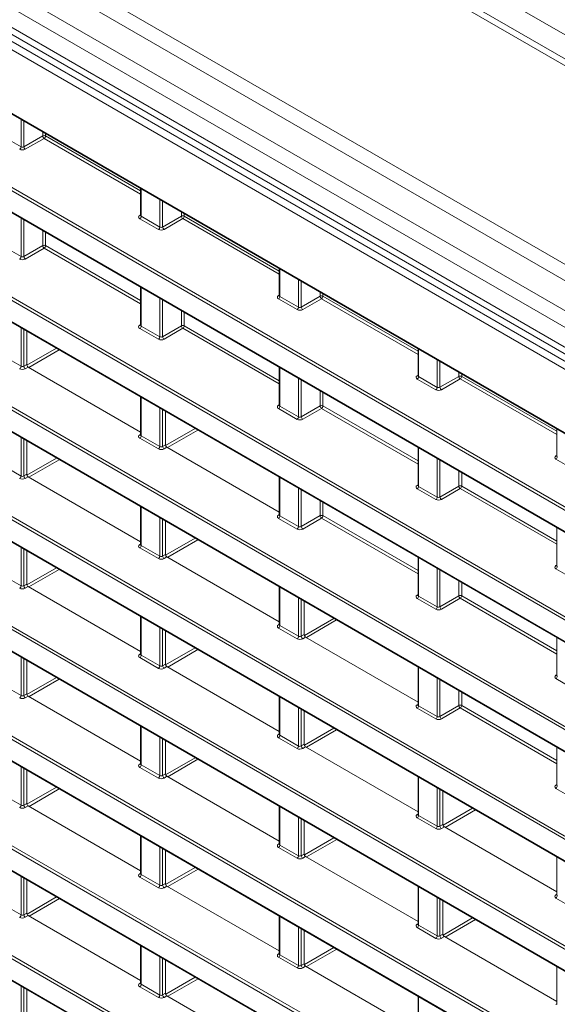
# Model space of a CAD drawing. Header units: millimetres. Extents: x 0 to 1118, y 0 to 864.
# Tile 41 of 156: x 838 to 851, y 271 to 296. Entities that reach past the tile are written whole.
import ezdxf

# ---------------------------------------------------------------- set-up
doc = ezdxf.new("R2010")
doc.units = ezdxf.units.MM

msp = doc.modelspace()

# ---------------------------------------------------------------- linework, layer by layer
at = {"color": 9, "linetype": 'Continuous', "lineweight": 0}
for p, q in [((772.541, 340.684), (867.341, 285.957)), ((866.557, 285.645), (771.504, 340.517)), ((862.284, 283.178), (767.231, 338.051)), ((862.034, 282.914), (766.981, 337.787)), ((861.711, 282.354), (766.658, 337.227)), ((861.607, 282.006), (766.555, 336.878)), ((766.181, 336.252), (862.331, 280.746)), ((861.607, 281.511), (766.555, 336.384)), ((862.244, 280.594), (766.095, 336.1)), ((767.896, 333.475), (860.442, 280.049)), ((859.209, 278.844), (769.129, 330.846)), ((769.164, 330.907), (859.244, 278.905)), ((863.535, 270.899), (764.804, 327.895)), ((764.839, 327.956), (863.569, 270.96)), ((764.804, 327.363), (863.535, 270.367)), ((863.535, 268.175), (764.804, 325.171)), ((764.839, 325.232), (863.569, 268.236)), ((764.804, 324.639), (863.535, 267.643)), ((859.487, 275.96), (777.321, 323.393)), ((777.426, 323.413), (859.522, 276.021)), ((777.321, 322.861), (859.487, 275.427)), ((764.839, 322.508), (863.569, 265.512)), ((863.535, 265.451), (764.804, 322.447)), ((764.804, 321.915), (863.535, 264.919)), ((764.839, 319.784), (863.569, 262.788)), ((863.535, 262.727), (764.804, 319.723)), ((764.804, 319.191), (863.535, 262.195)), ((863.535, 260.003), (764.804, 316.999)), ((764.839, 317.06), (863.569, 260.064)), ((764.804, 316.467), (863.535, 259.471)), ((793.44, 316.28), (859.209, 278.312)), ((863.535, 257.279), (764.804, 314.275)), ((764.839, 314.336), (863.569, 257.34)), ((764.804, 313.743), (863.535, 256.747)), ((837.778, 292.438), (837.778, 293.116)), ((837.849, 293.076), (837.849, 292.439)), ((837.318, 292.704), (837.778, 292.438)), ((837.849, 292.439), (838.317, 292.71)), ((838.353, 292.649), (837.884, 292.378)), ((838.317, 292.71), (838.317, 292.805)), ((840.75, 291.265), (838.353, 292.649)), ((838.388, 292.765), (838.388, 292.71)), ((838.388, 292.71), (840.75, 291.346)), ((840.765, 291.392), (840.765, 290.714)), ((841.226, 290.448), (841.226, 291.126)), ((841.296, 291.086), (841.296, 290.449)), ((840.729, 290.736), (840.75, 290.749)), ((840.765, 290.714), (841.226, 290.448)), ((841.296, 290.449), (841.765, 290.72)), ((841.765, 290.72), (841.765, 290.815)), ((841.835, 290.775), (841.835, 290.72)), ((841.835, 290.72), (844.197, 289.356)), ((837.778, 289.714), (837.778, 290.667)), ((837.849, 290.626), (837.849, 289.715)), ((841.191, 290.388), (840.73, 290.654)), ((841.8, 290.659), (841.331, 290.388)), ((844.197, 289.275), (841.8, 290.659)), ((838.317, 289.986), (838.317, 290.356)), ((838.388, 290.315), (838.388, 289.986)), ((837.318, 289.98), (837.778, 289.714)), ((837.849, 289.715), (838.317, 289.986)), ((838.388, 289.986), (840.75, 288.622)), ((838.353, 289.925), (837.884, 289.654)), ((840.75, 288.541), (838.353, 289.925)), ((844.212, 289.402), (844.212, 288.724)), ((844.673, 288.458), (844.673, 289.136)), ((844.743, 289.096), (844.743, 288.459)), ((840.765, 288.943), (840.765, 287.99)), ((844.176, 288.746), (844.197, 288.759)), ((844.212, 288.724), (844.673, 288.458)), ((844.743, 288.459), (845.212, 288.73)), ((845.212, 288.73), (845.212, 288.825)), ((845.282, 288.785), (845.282, 288.73)), ((845.282, 288.73), (847.644, 287.366)), ((841.226, 287.724), (841.226, 288.677)), ((841.296, 288.636), (841.296, 287.725)), ((844.638, 288.398), (844.177, 288.664)), ((845.247, 288.669), (844.778, 288.398)), ((847.644, 287.285), (845.247, 288.669)), ((841.765, 287.996), (841.765, 288.366)), ((841.835, 288.325), (841.835, 287.996)), ((840.729, 288.012), (840.75, 288.025)), ((840.765, 287.99), (841.226, 287.724)), ((841.296, 287.725), (841.765, 287.996)), ((841.835, 287.996), (844.197, 286.632)), ((837.778, 286.99), (837.778, 287.943)), ((837.849, 287.902), (837.849, 286.991)), ((841.191, 287.663), (840.73, 287.929)), ((841.8, 287.935), (841.331, 287.664)), ((844.197, 286.551), (841.8, 287.935)), ((837.318, 287.256), (837.778, 286.99)), ((837.924, 287.015), (838.655, 287.437)), ((838.725, 287.396), (837.973, 286.962)), ((847.659, 287.412), (847.659, 286.734)), ((837.849, 286.991), (837.921, 287.033)), ((848.12, 286.468), (848.12, 287.146)), ((848.19, 287.106), (848.19, 286.469)), ((837.956, 286.972), (837.884, 286.93)), ((844.212, 286.953), (844.212, 286)), ((847.623, 286.756), (847.644, 286.769)), ((848.659, 286.74), (848.659, 286.835)), ((848.729, 286.795), (848.729, 286.74)), ((844.673, 285.734), (844.673, 286.687)), ((844.743, 286.646), (844.743, 285.735)), ((848.085, 286.408), (847.624, 286.674)), ((847.659, 286.734), (848.12, 286.468)), ((848.19, 286.469), (848.659, 286.74)), ((848.694, 286.679), (848.225, 286.408)), ((851.092, 285.295), (848.694, 286.679)), ((848.729, 286.74), (851.092, 285.376)), ((845.212, 286.006), (845.212, 286.376)), ((845.282, 286.335), (845.282, 286.006)), ((840.765, 286.219), (840.765, 285.266)), ((844.176, 286.022), (844.197, 286.035)), ((841.226, 285), (841.226, 285.953)), ((841.296, 285.912), (841.296, 285.001)), ((844.638, 285.673), (844.177, 285.939)), ((844.212, 286), (844.673, 285.734)), ((844.743, 285.735), (845.212, 286.006)), ((845.247, 285.945), (844.778, 285.674)), ((847.644, 284.561), (845.247, 285.945)), ((845.282, 286.006), (847.644, 284.642)), ((840.729, 285.288), (840.75, 285.301)), ((841.371, 285.025), (842.102, 285.447)), ((842.172, 285.406), (841.421, 284.972)), ((837.778, 284.266), (837.778, 285.219)), ((837.849, 285.178), (837.849, 284.267)), ((841.191, 284.939), (840.73, 285.205)), ((840.765, 285.266), (841.226, 285)), ((841.296, 285.001), (841.368, 285.043)), ((841.404, 284.982), (841.331, 284.94)), ((847.659, 284.963), (847.659, 284.01)), ((837.924, 284.29), (838.656, 284.712)), ((838.726, 284.672), (837.974, 284.238)), ((848.12, 283.744), (848.12, 284.697)), ((848.19, 284.656), (848.19, 283.745)), ((851.07, 284.766), (851.092, 284.779)), ((851.532, 284.418), (851.071, 284.684)), ((837.318, 284.532), (837.778, 284.266)), ((848.659, 284.016), (848.659, 284.386)), ((848.729, 284.345), (848.729, 284.016)), ((837.849, 284.267), (837.921, 284.309)), ((837.956, 284.248), (837.884, 284.206)), ((844.212, 284.229), (844.212, 283.276)), ((844.673, 283.01), (844.673, 283.963)), ((844.743, 283.922), (844.743, 283.011)), ((847.623, 284.032), (847.644, 284.045)), ((848.085, 283.683), (847.624, 283.949)), ((847.659, 284.01), (848.12, 283.744)), ((848.19, 283.745), (848.659, 284.016)), ((848.694, 283.955), (848.225, 283.684)), ((851.092, 282.571), (848.694, 283.955)), ((848.729, 284.016), (851.092, 282.652)), ((845.212, 283.282), (845.212, 283.652)), ((845.282, 283.611), (845.282, 283.282)), ((840.765, 283.495), (840.765, 282.542)), ((841.226, 282.276), (841.226, 283.229)), ((841.296, 283.188), (841.296, 282.277)), ((844.176, 283.298), (844.197, 283.311)), ((844.638, 282.949), (844.177, 283.215)), ((844.212, 283.276), (844.673, 283.01)), ((844.743, 283.011), (845.212, 283.282)), ((845.247, 283.221), (844.778, 282.95)), ((847.644, 281.837), (845.247, 283.221)), ((845.282, 283.282), (847.644, 281.918)), ((841.371, 282.3), (842.103, 282.722)), ((842.173, 282.682), (841.422, 282.248)), ((837.778, 281.542), (837.778, 282.495)), ((837.849, 282.454), (837.849, 281.543)), ((840.729, 282.564), (840.75, 282.577)), ((841.191, 282.215), (840.73, 282.481)), ((840.765, 282.542), (841.226, 282.276)), ((841.296, 282.277), (841.368, 282.319)), ((841.404, 282.258), (841.331, 282.216)), ((847.659, 282.239), (847.659, 281.286)), ((837.925, 281.565), (838.657, 281.988)), ((838.727, 281.947), (837.975, 281.513)), ((848.12, 281.02), (848.12, 281.973)), ((848.19, 281.932), (848.19, 281.021)), ((851.07, 282.042), (851.092, 282.055)), ((851.532, 281.693), (851.071, 281.959)), ((837.318, 281.808), (837.778, 281.542)), ((848.659, 281.292), (848.659, 281.662)), ((837.849, 281.543), (837.921, 281.585)), ((837.956, 281.524), (837.884, 281.482)), ((844.212, 281.505), (844.212, 280.552)), ((848.729, 281.621), (848.729, 281.292)), ((844.673, 280.286), (844.673, 281.239)), ((844.743, 281.198), (844.743, 280.287)), ((847.623, 281.308), (847.644, 281.321)), ((848.085, 280.959), (847.624, 281.225)), ((847.659, 281.286), (848.12, 281.02)), ((848.19, 281.021), (848.659, 281.292)), ((848.694, 281.231), (848.225, 280.96)), ((851.092, 279.847), (848.694, 281.231)), ((848.729, 281.292), (851.092, 279.928)), ((840.765, 280.771), (840.765, 279.818)), ((844.819, 280.31), (845.55, 280.732)), ((845.621, 280.692), (844.869, 280.258)), ((841.226, 279.552), (841.226, 280.505)), ((841.296, 280.464), (841.296, 279.553)), ((844.176, 280.574), (844.197, 280.587)), ((844.638, 280.225), (844.177, 280.491)), ((844.212, 280.552), (844.673, 280.286)), ((844.743, 280.287), (844.815, 280.329)), ((844.851, 280.268), (844.778, 280.226)), ((841.372, 279.575), (842.104, 279.998)), ((842.174, 279.957), (841.423, 279.523)), ((837.778, 278.818), (837.778, 279.771)), ((837.849, 279.73), (837.849, 278.819)), ((840.729, 279.84), (840.75, 279.853)), ((841.191, 279.491), (840.73, 279.757)), ((840.765, 279.818), (841.226, 279.552)), ((841.296, 279.553), (841.368, 279.595)), ((841.404, 279.534), (841.331, 279.492)), ((847.659, 279.515), (847.659, 278.562)), ((837.925, 278.84), (838.658, 279.263)), ((838.728, 279.222), (837.976, 278.788)), ((848.12, 278.296), (848.12, 279.249)), ((848.19, 279.208), (848.19, 278.297)), ((851.07, 279.318), (851.092, 279.331)), ((851.532, 278.969), (851.071, 279.235)), ((837.318, 279.084), (837.778, 278.818)), ((837.849, 278.819), (837.921, 278.861)), ((837.956, 278.8), (837.884, 278.758)), ((844.212, 278.781), (844.212, 277.828)), ((848.659, 278.568), (848.659, 278.938)), ((848.729, 278.897), (848.729, 278.568)), ((844.673, 277.562), (844.673, 278.515)), ((844.743, 278.474), (844.743, 277.563)), ((847.623, 278.584), (847.644, 278.597)), ((848.085, 278.235), (847.624, 278.501)), ((847.659, 278.562), (848.12, 278.296)), ((848.19, 278.297), (848.659, 278.568)), ((848.694, 278.507), (848.225, 278.236)), ((851.092, 277.123), (848.694, 278.507)), ((848.729, 278.568), (851.092, 277.204)), ((840.765, 278.047), (840.765, 277.094)), ((844.819, 277.585), (845.551, 278.008)), ((845.622, 277.967), (844.87, 277.533)), ((841.226, 276.828), (841.226, 277.781)), ((841.296, 277.74), (841.296, 276.829)), ((844.176, 277.85), (844.197, 277.863)), ((844.638, 277.501), (844.177, 277.767)), ((844.212, 277.828), (844.673, 277.562)), ((844.743, 277.563), (844.815, 277.605)), ((844.851, 277.544), (844.778, 277.502)), ((841.372, 276.85), (842.105, 277.273)), ((842.175, 277.232), (841.424, 276.798)), ((837.778, 276.094), (837.778, 277.047)), ((837.849, 277.006), (837.849, 276.095)), ((840.729, 277.116), (840.75, 277.129)), ((841.191, 276.767), (840.73, 277.033)), ((840.765, 277.094), (841.226, 276.828)), ((841.296, 276.829), (841.368, 276.871)), ((841.404, 276.81), (841.331, 276.768)), ((847.659, 276.791), (847.659, 275.838)), ((837.925, 276.115), (838.659, 276.538)), ((838.729, 276.498), (837.977, 276.064)), ((848.12, 275.572), (848.12, 276.525)), ((851.07, 276.594), (851.092, 276.607)), ((851.532, 276.245), (851.071, 276.511)), ((837.318, 276.36), (837.778, 276.094)), ((848.19, 276.484), (848.19, 275.573)), ((837.849, 276.095), (837.921, 276.137)), ((837.956, 276.076), (837.884, 276.034)), ((844.212, 276.057), (844.212, 275.104)), ((848.266, 275.595), (848.998, 276.018)), ((844.673, 274.838), (844.673, 275.791)), ((847.623, 275.86), (847.644, 275.873)), ((848.085, 275.511), (847.624, 275.777)), ((847.659, 275.838), (848.12, 275.572)), ((849.069, 275.977), (848.317, 275.543)), ((844.743, 275.75), (844.743, 274.839)), ((848.19, 275.573), (848.263, 275.615)), ((848.298, 275.554), (848.225, 275.512)), ((840.765, 275.323), (840.765, 274.37)), ((844.819, 274.86), (845.552, 275.283)), ((841.226, 274.104), (841.226, 275.057)), ((844.176, 275.126), (844.197, 275.139)), ((844.638, 274.777), (844.177, 275.043)), ((844.212, 275.104), (844.673, 274.838)), ((845.623, 275.242), (844.871, 274.808)), ((841.296, 275.016), (841.296, 274.105)), ((844.743, 274.839), (844.815, 274.881)), ((844.851, 274.82), (844.778, 274.778)), ((841.372, 274.125), (842.106, 274.548)), ((837.778, 273.37), (837.778, 274.322)), ((840.729, 274.391), (840.75, 274.405)), ((841.191, 274.043), (840.73, 274.309)), ((840.765, 274.37), (841.226, 274.104)), ((842.176, 274.508), (841.425, 274.074)), ((837.849, 274.282), (837.849, 273.371)), ((841.296, 274.105), (841.368, 274.147)), ((841.404, 274.086), (841.331, 274.044)), ((847.659, 274.067), (847.659, 273.114)), ((837.926, 273.39), (838.66, 273.814)), ((851.07, 273.87), (851.092, 273.883)), ((837.318, 273.636), (837.778, 273.37)), ((838.73, 273.773), (837.978, 273.339)), ((848.12, 272.848), (848.12, 273.801)), ((848.19, 273.76), (848.19, 272.849)), ((851.532, 273.521), (851.071, 273.787)), ((837.849, 273.371), (837.921, 273.413)), ((837.956, 273.352), (837.884, 273.31)), ((844.212, 273.333), (844.212, 272.38)), ((847.623, 273.136), (847.644, 273.149)), ((847.659, 273.114), (848.12, 272.848)), ((848.266, 272.87), (848.999, 273.293)), ((849.07, 273.252), (848.318, 272.818)), ((844.673, 272.114), (844.673, 273.067)), ((844.743, 273.026), (844.743, 272.115)), ((848.085, 272.787), (847.624, 273.053)), ((848.19, 272.849), (848.263, 272.891)), ((848.298, 272.83), (848.225, 272.788)), ((840.765, 272.599), (840.765, 271.646)), ((844.176, 272.401), (844.197, 272.415)), ((844.212, 272.38), (844.673, 272.114)), ((844.82, 272.135), (845.553, 272.558)), ((845.624, 272.518), (844.872, 272.084)), ((841.226, 271.38), (841.226, 272.332)), ((841.296, 272.292), (841.296, 271.381)), ((844.638, 272.053), (844.177, 272.319)), ((844.743, 272.115), (844.815, 272.157)), ((844.851, 272.096), (844.778, 272.054)), ((840.729, 271.667), (840.75, 271.681)), ((840.765, 271.646), (841.226, 271.38)), ((841.373, 271.4), (842.107, 271.824)), ((842.177, 271.783), (841.426, 271.349)), ((837.778, 270.646), (837.778, 271.598)), ((837.849, 271.558), (837.849, 270.647)), ((841.191, 271.319), (840.73, 271.585)), ((841.296, 271.381), (841.368, 271.423)), ((841.404, 271.362), (841.331, 271.32)), ((847.659, 271.343), (847.659, 270.39)), ((851.07, 271.146), (851.092, 271.159))]:
    msp.add_line(p, q, dxfattribs=at)
at = {"color": 7, "linetype": 'Continuous', "lineweight": 15}
for p, q in [((866.807, 285.669), (771.754, 340.542)), ((766.658, 336.155), (861.711, 281.282)), ((767.906, 333.452), (860.453, 280.027)), ((764.814, 327.34), (863.545, 270.344)), ((764.814, 324.616), (863.545, 267.62)), ((777.381, 322.809), (859.498, 275.405)), ((764.814, 321.892), (863.545, 264.896)), ((764.814, 319.168), (863.545, 262.172)), ((764.814, 316.444), (863.545, 259.448)), ((793.501, 316.228), (859.22, 278.289)), ((764.814, 313.72), (863.545, 256.724)), ((840.75, 291.401), (840.75, 290.735)), ((840.75, 290.735), (840.749, 290.729)), ((844.197, 289.411), (844.197, 288.745)), ((840.75, 288.951), (840.75, 288.011)), ((844.197, 288.745), (844.196, 288.739)), ((840.75, 288.011), (840.749, 288.005)), ((837.921, 287.033), (837.921, 287.86)), ((847.644, 287.421), (847.644, 286.755)), ((837.956, 286.972), (840.75, 285.359)), ((844.197, 286.961), (844.197, 286.021)), ((847.644, 286.755), (847.643, 286.749)), ((840.75, 286.227), (840.75, 285.287)), ((841.368, 285.043), (841.368, 285.87)), ((844.197, 286.021), (844.196, 286.015)), ((851.092, 285.431), (851.092, 284.765)), ((837.921, 284.309), (837.921, 285.136)), ((840.75, 285.287), (840.749, 285.281)), ((841.404, 284.982), (844.197, 283.369)), ((847.644, 284.971), (847.644, 284.031)), ((851.091, 284.765), (851.09, 284.759)), ((837.956, 284.248), (840.75, 282.635)), ((844.197, 284.237), (844.197, 283.297)), ((847.644, 284.031), (847.643, 284.025)), ((840.75, 283.503), (840.75, 282.563)), ((841.368, 282.319), (841.368, 283.146)), ((844.197, 283.297), (844.196, 283.291)), ((851.092, 282.981), (851.092, 282.041)), ((837.921, 281.585), (837.921, 282.412)), ((840.75, 282.563), (840.749, 282.557)), ((841.404, 282.258), (844.197, 280.645)), ((847.644, 282.247), (847.644, 281.307)), ((851.091, 282.041), (851.09, 282.035)), ((837.956, 281.524), (840.75, 279.911)), ((844.197, 281.513), (844.197, 280.573)), ((844.815, 280.329), (844.815, 281.156)), ((847.644, 281.307), (847.643, 281.301)), ((840.75, 280.779), (840.75, 279.839)), ((841.368, 279.595), (841.368, 280.422)), ((844.197, 280.573), (844.196, 280.567)), ((844.851, 280.268), (847.644, 278.655)), ((851.092, 280.257), (851.092, 279.317)), ((837.921, 278.861), (837.921, 279.688)), ((840.75, 279.839), (840.749, 279.833)), ((841.404, 279.534), (844.197, 277.921)), ((847.644, 279.523), (847.644, 278.583)), ((851.091, 279.317), (851.09, 279.311)), ((837.956, 278.8), (840.75, 277.187)), ((844.197, 278.789), (844.197, 277.849)), ((847.644, 278.583), (847.643, 278.577)), ((844.815, 277.605), (844.815, 278.432)), ((840.75, 278.055), (840.75, 277.115)), ((844.197, 277.849), (844.196, 277.843)), ((841.368, 276.871), (841.368, 277.698)), ((844.851, 277.544), (847.644, 275.931)), ((851.092, 277.533), (851.092, 276.593)), ((840.75, 277.115), (840.749, 277.109)), ((837.921, 276.137), (837.921, 276.964)), ((841.404, 276.81), (844.197, 275.197)), ((847.644, 276.799), (847.644, 275.859)), ((851.091, 276.593), (851.09, 276.587)), ((848.263, 275.615), (848.263, 276.442)), ((837.956, 276.076), (840.75, 274.463)), ((844.197, 276.065), (844.197, 275.125)), ((847.644, 275.859), (847.643, 275.853)), ((844.815, 274.881), (844.815, 275.708)), ((848.298, 275.554), (851.092, 273.941)), ((840.75, 275.331), (840.75, 274.391)), ((844.197, 275.125), (844.196, 275.119)), ((841.368, 274.147), (841.368, 274.974)), ((844.851, 274.82), (847.644, 273.207)), ((851.092, 274.809), (851.092, 273.869)), ((840.75, 274.391), (840.749, 274.385)), ((837.921, 273.413), (837.921, 274.24)), ((841.404, 274.086), (844.197, 272.473)), ((847.644, 274.075), (847.644, 273.135)), ((851.091, 273.869), (851.09, 273.863)), ((848.263, 272.891), (848.263, 273.718)), ((837.956, 273.352), (840.75, 271.739)), ((844.197, 273.341), (844.197, 272.401)), ((847.644, 273.135), (847.643, 273.129)), ((844.815, 272.157), (844.815, 272.984)), ((848.298, 272.83), (851.092, 271.217)), ((840.75, 272.607), (840.75, 271.667)), ((844.197, 272.401), (844.196, 272.395)), ((841.368, 271.423), (841.368, 272.25)), ((844.851, 272.096), (847.644, 270.483)), ((851.092, 272.085), (851.092, 271.145)), ((840.75, 271.667), (840.749, 271.661)), ((837.921, 270.689), (837.921, 271.516)), ((841.404, 271.362), (844.197, 269.749)), ((847.644, 271.351), (847.644, 270.411))]:
    msp.add_line(p, q, dxfattribs=at)
at = {"color": 9, "linetype": 'Continuous', "lineweight": 0}
for centre, radius, start, end in [((838.352, 292.641), 0.077, 62.6565, 116.7662), ((838.397, 292.715), 0.0793, 183.5222, 236.4778), ((838.311, 292.713), 0.077, 303.2297, 357.3477), ((837.702, 292.442), 0.077, 303.2297, 357.3477), ((837.928, 292.444), 0.0793, 183.5222, 236.4778), ((840.744, 290.759), 0.0279, 236.5278, 281.5634), ((840.688, 290.718), 0.077, 303.2297, 357.3477), ((841.799, 290.651), 0.077, 62.6565, 116.7662), ((841.844, 290.725), 0.0793, 183.5222, 236.4778), ((841.758, 290.723), 0.077, 303.2297, 357.3477), ((841.149, 290.452), 0.077, 303.2297, 357.3477), ((841.375, 290.454), 0.0793, 183.5222, 236.4778), ((838.352, 289.917), 0.077, 62.6565, 116.7662), ((838.397, 289.991), 0.0793, 183.5222, 236.4778), ((838.311, 289.989), 0.077, 303.2297, 357.3477), ((837.702, 289.718), 0.077, 303.2297, 357.3477), ((837.928, 289.72), 0.0793, 183.5222, 236.4778), ((844.191, 288.769), 0.0279, 236.5278, 281.5634), ((844.135, 288.728), 0.077, 303.2297, 357.3477), ((845.246, 288.661), 0.077, 62.6565, 116.7662), ((845.291, 288.735), 0.0793, 183.5222, 236.4778), ((845.205, 288.733), 0.077, 303.2297, 357.3477), ((844.596, 288.462), 0.077, 303.2297, 357.3477), ((844.822, 288.464), 0.0793, 183.5222, 236.4778), ((840.744, 288.035), 0.0279, 236.5278, 281.5634), ((840.688, 287.994), 0.077, 303.2297, 357.3477), ((841.799, 287.927), 0.077, 62.6565, 116.7662), ((841.844, 288.001), 0.0793, 183.5222, 236.4778), ((841.758, 287.999), 0.077, 303.2297, 357.3477), ((841.149, 287.728), 0.077, 303.2297, 357.3477), ((841.375, 287.73), 0.0793, 183.5222, 236.4778), ((837.702, 286.994), 0.077, 303.2297, 357.3477), ((837.928, 286.996), 0.0793, 183.5222, 236.4778), ((847.638, 286.779), 0.0279, 236.5278, 281.5634), ((847.582, 286.738), 0.077, 303.2297, 357.3477), ((848.694, 286.671), 0.077, 62.6565, 116.7662), ((848.738, 286.745), 0.0793, 183.5222, 236.4778), ((848.652, 286.743), 0.077, 303.2297, 357.3477), ((848.043, 286.472), 0.077, 303.2297, 357.3477), ((848.269, 286.474), 0.0793, 183.5222, 236.4778), ((844.191, 286.045), 0.0279, 236.5278, 281.5634), ((844.135, 286.004), 0.077, 303.2297, 357.3477), ((845.246, 285.937), 0.077, 62.6565, 116.7662), ((845.291, 286.011), 0.0793, 183.5222, 236.4778), ((845.205, 286.009), 0.077, 303.2297, 357.3477), ((844.596, 285.738), 0.077, 303.2297, 357.3477), ((844.822, 285.74), 0.0793, 183.5222, 236.4778), ((840.744, 285.311), 0.0279, 236.5278, 281.5634), ((840.688, 285.27), 0.077, 303.2297, 357.3477), ((841.149, 285.004), 0.077, 303.2297, 357.3477), ((841.375, 285.006), 0.0793, 183.5222, 236.4778), ((851.086, 284.789), 0.0279, 236.5278, 281.5634), ((851.029, 284.748), 0.077, 303.2297, 357.3477), ((837.702, 284.27), 0.077, 303.2297, 357.3477), ((837.928, 284.272), 0.0793, 183.5222, 236.4778), ((847.638, 284.055), 0.0279, 236.5278, 281.5634), ((847.582, 284.014), 0.077, 303.2297, 357.3477), ((848.694, 283.947), 0.077, 62.6565, 116.7662), ((848.738, 284.021), 0.0793, 183.5222, 236.4778), ((848.652, 284.019), 0.077, 303.2297, 357.3477), ((848.043, 283.748), 0.077, 303.2297, 357.3477), ((848.269, 283.75), 0.0793, 183.5222, 236.4778), ((844.191, 283.321), 0.0279, 236.5278, 281.5634), ((844.135, 283.28), 0.077, 303.2297, 357.3477), ((845.246, 283.213), 0.077, 62.6565, 116.7662), ((845.291, 283.287), 0.0793, 183.5222, 236.4778), ((845.205, 283.285), 0.077, 303.2297, 357.3477), ((844.596, 283.014), 0.077, 303.2297, 357.3477), ((844.822, 283.016), 0.0793, 183.5222, 236.4778), ((840.744, 282.587), 0.0279, 236.5278, 281.5634), ((840.688, 282.546), 0.077, 303.2297, 357.3477), ((841.149, 282.28), 0.077, 303.2297, 357.3477), ((841.375, 282.282), 0.0793, 183.5222, 236.4778), ((851.086, 282.065), 0.0279, 236.5278, 281.5634), ((851.029, 282.024), 0.077, 303.2297, 357.3477), ((837.702, 281.546), 0.077, 303.2297, 357.3477), ((837.928, 281.548), 0.0793, 183.5222, 236.4778), ((847.638, 281.331), 0.0279, 236.5278, 281.5634), ((847.582, 281.29), 0.077, 303.2297, 357.3477), ((848.694, 281.223), 0.077, 62.6565, 116.7662), ((848.738, 281.297), 0.0793, 183.5222, 236.4778), ((848.652, 281.295), 0.077, 303.2297, 357.3477), ((848.043, 281.024), 0.077, 303.2297, 357.3477), ((848.269, 281.026), 0.0793, 183.5222, 236.4778), ((844.191, 280.597), 0.0279, 236.5278, 281.5634), ((844.135, 280.556), 0.077, 303.2297, 357.3477), ((844.596, 280.29), 0.077, 303.2297, 357.3477), ((844.822, 280.292), 0.0793, 183.5222, 236.4778), ((840.744, 279.863), 0.0279, 236.5278, 281.5634), ((840.688, 279.822), 0.077, 303.2297, 357.3477), ((841.149, 279.556), 0.077, 303.2297, 357.3477), ((841.375, 279.558), 0.0793, 183.5222, 236.4778), ((851.086, 279.341), 0.0279, 236.5278, 281.5634), ((851.029, 279.3), 0.077, 303.2297, 357.3477), ((837.702, 278.822), 0.077, 303.2297, 357.3477), ((837.928, 278.824), 0.0793, 183.5222, 236.4778), ((847.638, 278.607), 0.0279, 236.5278, 281.5634), ((847.582, 278.566), 0.077, 303.2297, 357.3477), ((848.694, 278.499), 0.077, 62.6565, 116.7662), ((848.738, 278.573), 0.0793, 183.5222, 236.4778), ((848.652, 278.571), 0.077, 303.2297, 357.3477), ((848.043, 278.3), 0.077, 303.2297, 357.3477), ((848.269, 278.302), 0.0793, 183.5222, 236.4778), ((844.191, 277.873), 0.0279, 236.5278, 281.5634), ((844.135, 277.832), 0.077, 303.2297, 357.3477), ((844.596, 277.566), 0.077, 303.2297, 357.3477), ((844.822, 277.568), 0.0793, 183.5222, 236.4778), ((840.744, 277.139), 0.0279, 236.5278, 281.5634), ((840.688, 277.098), 0.077, 303.2297, 357.3477), ((841.149, 276.832), 0.077, 303.2297, 357.3477), ((841.375, 276.834), 0.0793, 183.5222, 236.4778), ((851.086, 276.617), 0.0279, 236.5278, 281.5634), ((851.029, 276.576), 0.077, 303.2297, 357.3477), ((837.702, 276.098), 0.077, 303.2297, 357.3477), ((837.928, 276.1), 0.0793, 183.5222, 236.4778), ((847.638, 275.883), 0.0279, 236.5278, 281.5634), ((847.582, 275.842), 0.077, 303.2297, 357.3477), ((848.043, 275.576), 0.077, 303.2297, 357.3477), ((848.269, 275.578), 0.0793, 183.5222, 236.4778), ((844.191, 275.149), 0.0279, 236.5278, 281.5634), ((844.135, 275.108), 0.077, 303.2297, 357.3477), ((844.596, 274.842), 0.077, 303.2297, 357.3477), ((844.822, 274.844), 0.0793, 183.5222, 236.4778), ((840.744, 274.415), 0.0279, 236.5278, 281.5634), ((840.688, 274.374), 0.077, 303.2297, 357.3477), ((841.149, 274.108), 0.077, 303.2297, 357.3477), ((841.375, 274.11), 0.0793, 183.5222, 236.4778), ((851.086, 273.893), 0.0279, 236.5278, 281.5634), ((851.029, 273.852), 0.077, 303.2297, 357.3477), ((837.702, 273.373), 0.077, 303.2297, 357.3477), ((837.928, 273.376), 0.0793, 183.5222, 236.4778), ((847.638, 273.159), 0.0279, 236.5278, 281.5634), ((847.582, 273.118), 0.077, 303.2297, 357.3477), ((848.043, 272.852), 0.077, 303.2297, 357.3477), ((848.269, 272.854), 0.0793, 183.5222, 236.4778), ((844.191, 272.425), 0.0279, 236.5278, 281.5634), ((844.135, 272.384), 0.077, 303.2297, 357.3477), ((844.596, 272.118), 0.077, 303.2297, 357.3477), ((844.822, 272.12), 0.0793, 183.5222, 236.4778), ((840.744, 271.691), 0.0279, 236.5278, 281.5634), ((840.688, 271.649), 0.077, 303.2297, 357.3477), ((841.149, 271.383), 0.077, 303.2297, 357.3477), ((841.375, 271.386), 0.0793, 183.5222, 236.4778)]:
    msp.add_arc(centre, radius, start, end, dxfattribs=at)
for centre, major_axis, ratio, start_param, end_param in [((837.814, 292.46), (0.05, 0.0016), 0.597067, 3.908285, 5.461628), ((837.814, 292.42), (0.1, 0.0015), 0.587275, 3.917956, 5.471299), ((840.801, 290.696), (0.1, 0.0015), 0.587275, 2.364613, 3.917956), ((840.8, 290.736), (0.05, 0.0016), 0.597067, 3.122887, 3.908285), ((841.261, 290.47), (0.05, 0.0016), 0.597067, 3.908285, 5.461628), ((841.262, 290.43), (0.1, 0.0015), 0.587275, 3.917956, 5.471299), ((837.814, 289.736), (0.05, 0.0016), 0.597067, 3.908285, 5.461628), ((837.814, 289.696), (0.1, 0.0015), 0.587275, 3.917956, 5.471299), ((844.248, 288.706), (0.1, 0.0015), 0.587275, 2.364613, 3.917956), ((844.247, 288.746), (0.05, 0.0016), 0.597067, 3.122887, 3.908285), ((844.709, 288.44), (0.1, 0.0015), 0.587275, 3.917956, 5.471299), ((844.708, 288.48), (0.05, 0.0016), 0.597067, 3.908285, 5.461628), ((840.801, 287.972), (0.1, 0.0015), 0.587275, 2.364613, 3.917956), ((840.8, 288.012), (0.05, 0.0016), 0.597067, 3.122887, 3.908285), ((841.262, 287.706), (0.1, 0.0015), 0.587275, 3.917956, 5.471299), ((841.261, 287.746), (0.05, 0.0016), 0.597067, 3.908285, 5.461628), ((837.814, 286.972), (0.1, 0.0015), 0.587275, 3.917956, 5.471299), ((837.814, 287.012), (0.05, 0.0016), 0.597067, 3.908285, 5.461628), ((847.695, 286.716), (0.1, 0.0015), 0.587275, 2.364613, 3.917956), ((847.694, 286.756), (0.05, 0.0016), 0.597067, 3.122887, 3.908285), ((848.156, 286.45), (0.1, 0.0015), 0.587275, 3.917956, 5.471299), ((848.155, 286.49), (0.05, 0.0016), 0.597067, 3.908285, 5.461628), ((844.248, 285.982), (0.1, 0.0015), 0.587275, 2.364613, 3.917956), ((844.247, 286.022), (0.05, 0.0016), 0.597067, 3.122887, 3.908285), ((844.709, 285.716), (0.1, 0.0015), 0.587275, 3.917956, 5.471299), ((844.708, 285.756), (0.05, 0.0016), 0.597067, 3.908285, 5.461628), ((840.801, 285.248), (0.1, 0.0015), 0.587275, 2.364613, 3.917956), ((840.8, 285.288), (0.05, 0.0016), 0.597067, 3.122887, 3.908285), ((841.262, 284.982), (0.1, 0.0015), 0.587275, 3.917956, 5.471299), ((841.261, 285.022), (0.05, 0.0016), 0.597067, 3.908285, 5.461628), ((851.142, 284.726), (0.1, 0.0015), 0.587275, 2.364613, 3.917956), ((851.142, 284.766), (0.05, 0.0016), 0.597067, 3.122887, 3.908285), ((837.814, 284.248), (0.1, 0.0015), 0.587275, 3.917956, 5.471299), ((837.814, 284.288), (0.05, 0.0016), 0.597067, 3.908285, 5.461628), ((847.695, 283.992), (0.1, 0.0015), 0.587275, 2.364613, 3.917956), ((847.694, 284.032), (0.05, 0.0016), 0.597067, 3.122887, 3.908285), ((848.156, 283.726), (0.1, 0.0015), 0.587275, 3.917956, 5.471299), ((848.155, 283.766), (0.05, 0.0016), 0.597067, 3.908285, 5.461628), ((844.248, 283.258), (0.1, 0.0015), 0.587275, 2.364613, 3.917956), ((844.247, 283.298), (0.05, 0.0016), 0.597067, 3.122887, 3.908285), ((844.709, 282.992), (0.1, 0.0015), 0.587275, 3.917956, 5.471299), ((844.708, 283.032), (0.05, 0.0016), 0.597067, 3.908285, 5.461628), ((840.801, 282.524), (0.1, 0.0015), 0.587275, 2.364613, 3.917956), ((840.8, 282.564), (0.05, 0.0016), 0.597067, 3.122887, 3.908285), ((841.262, 282.258), (0.1, 0.0015), 0.587275, 3.917956, 5.471299), ((841.261, 282.298), (0.05, 0.0016), 0.597067, 3.908285, 5.461628), ((851.142, 282.002), (0.1, 0.0015), 0.587275, 2.364613, 3.917956), ((851.142, 282.042), (0.05, 0.0016), 0.597067, 3.122887, 3.908285), ((837.814, 281.523), (0.1, 0.0015), 0.587275, 3.917956, 5.471299), ((837.814, 281.564), (0.05, 0.0016), 0.597067, 3.908285, 5.461628), ((847.695, 281.268), (0.1, 0.0015), 0.587275, 2.364613, 3.917956), ((847.694, 281.308), (0.05, 0.0016), 0.597067, 3.122887, 3.908285), ((848.156, 281.002), (0.1, 0.0015), 0.587275, 3.917956, 5.471299), ((848.155, 281.042), (0.05, 0.0016), 0.597067, 3.908285, 5.461628), ((844.248, 280.534), (0.1, 0.0015), 0.587275, 2.364613, 3.917956), ((844.247, 280.574), (0.05, 0.0016), 0.597067, 3.122887, 3.908285), ((844.709, 280.268), (0.1, 0.0015), 0.587275, 3.917956, 5.471299), ((844.708, 280.308), (0.05, 0.0016), 0.597067, 3.908285, 5.461628), ((840.801, 279.8), (0.1, 0.0015), 0.587275, 2.364613, 3.917956), ((840.8, 279.84), (0.05, 0.0016), 0.597067, 3.122887, 3.908285), ((841.262, 279.533), (0.1, 0.0015), 0.587275, 3.917956, 5.471299), ((841.261, 279.574), (0.05, 0.0016), 0.597067, 3.908285, 5.461628), ((851.142, 279.278), (0.1, 0.0015), 0.587275, 2.364613, 3.917956), ((851.142, 279.318), (0.05, 0.0016), 0.597067, 3.122887, 3.908285), ((837.814, 278.799), (0.1, 0.0015), 0.587275, 3.917956, 5.471299), ((837.814, 278.84), (0.05, 0.0016), 0.597067, 3.908285, 5.461628), ((847.695, 278.544), (0.1, 0.0015), 0.587275, 2.364613, 3.917956), ((847.694, 278.584), (0.05, 0.0016), 0.597067, 3.122887, 3.908285), ((848.156, 278.278), (0.1, 0.0015), 0.587275, 3.917956, 5.471299), ((848.155, 278.318), (0.05, 0.0016), 0.597067, 3.908285, 5.461628), ((844.248, 277.81), (0.1, 0.0015), 0.587275, 2.364613, 3.917956), ((844.247, 277.85), (0.05, 0.0016), 0.597067, 3.122887, 3.908285), ((844.709, 277.543), (0.1, 0.0015), 0.587275, 3.917956, 5.471299), ((844.708, 277.584), (0.05, 0.0016), 0.597067, 3.908285, 5.461628), ((840.801, 277.075), (0.1, 0.0015), 0.587275, 2.364613, 3.917956), ((840.8, 277.116), (0.05, 0.0016), 0.597067, 3.122887, 3.908285), ((841.262, 276.809), (0.1, 0.0015), 0.587275, 3.917956, 5.471299), ((841.261, 276.85), (0.05, 0.0016), 0.597067, 3.908285, 5.461628), ((851.142, 276.554), (0.1, 0.0015), 0.587275, 2.364613, 3.917956), ((851.142, 276.594), (0.05, 0.0016), 0.597067, 3.122887, 3.908285), ((837.814, 276.075), (0.1, 0.0015), 0.587275, 3.917956, 5.471299), ((837.814, 276.116), (0.05, 0.0016), 0.597067, 3.908285, 5.461628), ((847.695, 275.82), (0.1, 0.0015), 0.587275, 2.364613, 3.917956), ((847.694, 275.86), (0.05, 0.0016), 0.597067, 3.122887, 3.908285), ((848.155, 275.594), (0.05, 0.0016), 0.597067, 3.908285, 5.461628), ((848.156, 275.553), (0.1, 0.0015), 0.587275, 3.917956, 5.471299), ((844.248, 275.085), (0.1, 0.0015), 0.587275, 2.364613, 3.917956), ((844.247, 275.126), (0.05, 0.0016), 0.597067, 3.122887, 3.908285), ((844.708, 274.86), (0.05, 0.0016), 0.597067, 3.908285, 5.461628), ((844.709, 274.819), (0.1, 0.0015), 0.587275, 3.917956, 5.471299), ((840.801, 274.351), (0.1, 0.0015), 0.587275, 2.364613, 3.917956), ((840.8, 274.392), (0.05, 0.0016), 0.597067, 3.122887, 3.908285), ((841.261, 274.126), (0.05, 0.0016), 0.597067, 3.908285, 5.461628), ((841.262, 274.085), (0.1, 0.0015), 0.587275, 3.917956, 5.471299), ((851.142, 273.83), (0.1, 0.0015), 0.587275, 2.364613, 3.917956), ((851.142, 273.87), (0.05, 0.0016), 0.597067, 3.122887, 3.908285), ((837.814, 273.392), (0.05, 0.0016), 0.597067, 3.908285, 5.461628), ((837.814, 273.351), (0.1, 0.0015), 0.587275, 3.917956, 5.471299), ((847.695, 273.095), (0.1, 0.0015), 0.587275, 2.364613, 3.917956), ((847.694, 273.136), (0.05, 0.0016), 0.597067, 3.122887, 3.908285), ((848.155, 272.87), (0.05, 0.0016), 0.597067, 3.908285, 5.461628), ((848.156, 272.829), (0.1, 0.0015), 0.587275, 3.917956, 5.471299), ((844.248, 272.361), (0.1, 0.0015), 0.587275, 2.364613, 3.917956), ((844.247, 272.402), (0.05, 0.0016), 0.597067, 3.122887, 3.908285), ((844.708, 272.136), (0.05, 0.0016), 0.597067, 3.908285, 5.461628), ((844.709, 272.095), (0.1, 0.0015), 0.587275, 3.917956, 5.471299), ((840.801, 271.627), (0.1, 0.0015), 0.587275, 2.364613, 3.917956), ((840.8, 271.668), (0.05, 0.0016), 0.597067, 3.122887, 3.908285), ((841.261, 271.402), (0.05, 0.0016), 0.597067, 3.908285, 5.461628), ((841.262, 271.361), (0.1, 0.0015), 0.587275, 3.917956, 5.471299)]:
    msp.add_ellipse(centre, major_axis=major_axis, ratio=ratio, start_param=start_param, end_param=end_param, dxfattribs=at)
at = {"color": 7, "linetype": 'Continuous', "lineweight": 15}
for centre in [(837.956, 287.013), (841.404, 285.023), (837.956, 284.289), (841.404, 282.299), (837.956, 281.565), (844.851, 280.309), (841.404, 279.575), (837.956, 278.841), (844.851, 277.585), (841.404, 276.851), (837.956, 276.116), (848.298, 275.595), (844.851, 274.861), (841.404, 274.126), (837.956, 273.392), (848.298, 272.871), (844.851, 272.137), (841.404, 271.402)]:
    msp.add_ellipse(centre, major_axis=(-0.025, 0.0433), ratio=0.577557, start_param=0.785632, end_param=2.356124, dxfattribs=at)

doc.saveas('drawing.dxf')
